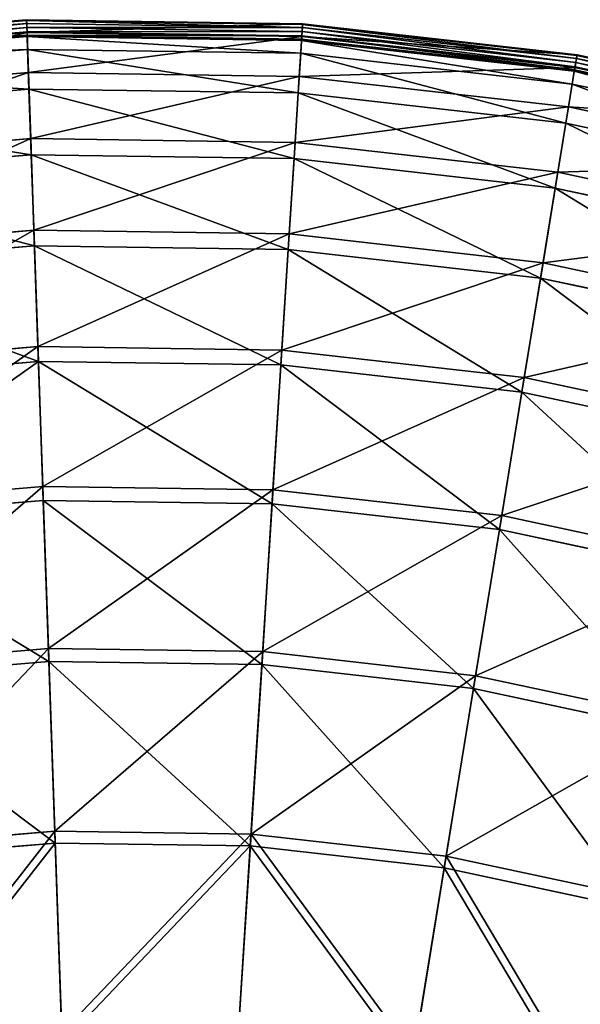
# Model space of a CAD drawing. Extents: x 0 to 923, y 0 to 335.
# Tile 57 of 164: x 161 to 195, y 276 to 335. Entities that reach past the tile are written whole.
import ezdxf

# ---------------------------------------------------------------- set-up
doc = ezdxf.new("R2010")
doc.units = 0
doc.layers.get('0').update_dxf_attribs({"color": 13, "linetype": 'CONTINUOUS'})

# ---------------------------------------------------------------- blocks, each defined once
blk = doc.blocks.new('GROUP_4')
for p, q in [((161.604, 334.775, 0.499), (145.227, 333.401, 0.499)), ((161.606, 334.72, 0.246), (145.234, 333.347, 0.246)), ((161.612, 334.546, 0.055), (145.257, 333.174, 0.055)), ((161.621, 334.3, -0.025), (145.29, 332.93, -0.025)), ((161.631, 334.004, 16.173), (161.604, 334.775, 0.499)), ((161.606, 334.72, 0.246), (161.604, 334.775, 0.499)), ((178.038, 334.537, 0.499), (161.604, 334.775, 0.499)), ((178.034, 334.482, 0.246), (161.606, 334.72, 0.246)), ((161.612, 334.546, 0.055), (161.606, 334.72, 0.246)), ((178.023, 334.309, 0.055), (161.612, 334.546, 0.055)), ((161.621, 334.3, -0.025), (161.612, 334.546, 0.055)), ((178.008, 334.062, -0.025), (161.621, 334.3, -0.025)), ((161.63, 334.047, 0.03), (161.621, 334.3, -0.025)), ((177.989, 333.768, 16.173), (178.038, 334.537, 0.499)), ((178.008, 334.062, -0.025), (178.023, 334.309, 0.055)), ((178.023, 334.309, 0.055), (178.034, 334.482, 0.246)), ((194.332, 332.464, 0.055), (178.023, 334.309, 0.055)), ((178.034, 334.482, 0.246), (178.038, 334.537, 0.499)), ((194.36, 332.635, 0.246), (178.034, 334.482, 0.246)), ((194.369, 332.689, 0.499), (178.038, 334.537, 0.499)), ((145.323, 332.679, 0.03), (161.63, 334.047, 0.03)), ((145.329, 332.637, 16.173), (161.631, 334.004, 16.173)), ((145.349, 332.488, 0.204), (161.636, 333.855, 0.204)), ((161.639, 333.775, 0.45), (145.359, 332.41, 0.45)), ((161.636, 333.855, 0.204), (161.63, 334.047, 0.03)), ((161.63, 334.047, 0.03), (177.992, 333.81, 0.03)), ((161.713, 331.627, 32.19), (161.631, 334.004, 16.173)), ((161.631, 334.004, 16.173), (177.989, 333.768, 16.173)), ((161.639, 333.775, 0.45), (161.636, 333.855, 0.204)), ((161.636, 333.855, 0.204), (177.979, 333.618, 0.204)), ((161.666, 333.007, 16.074), (161.639, 333.775, 0.45)), ((177.974, 333.539, 0.45), (161.639, 333.775, 0.45)), ((177.838, 331.394, 32.19), (177.989, 333.768, 16.173)), ((177.979, 333.618, 0.204), (177.992, 333.81, 0.03)), ((177.989, 333.768, 16.173), (194.245, 331.929, 16.173)), ((177.992, 333.81, 0.03), (178.008, 334.062, -0.025)), ((177.992, 333.81, 0.03), (194.252, 331.97, 0.03)), ((194.292, 332.22, -0.025), (178.008, 334.062, -0.025)), ((177.926, 332.772, 16.074), (177.974, 333.539, 0.45)), ((177.974, 333.539, 0.45), (177.979, 333.618, 0.204)), ((194.208, 331.702, 0.45), (177.974, 333.539, 0.45)), ((177.979, 333.618, 0.204), (194.221, 331.781, 0.204)), ((161.666, 333.007, 16.074), (145.461, 331.648, 16.074)), ((161.747, 330.645, 31.994), (161.666, 333.007, 16.074)), ((177.926, 332.772, 16.074), (161.666, 333.007, 16.074)), ((177.775, 330.412, 31.994), (177.926, 332.772, 16.074)), ((194.084, 330.944, 16.074), (177.926, 332.772, 16.074)), ((194.245, 331.929, 16.173), (194.369, 332.689, 0.499)), ((194.332, 332.464, 0.055), (194.36, 332.635, 0.246)), ((194.36, 332.635, 0.246), (194.369, 332.689, 0.499)), ((210.426, 329.197, 0.246), (194.36, 332.635, 0.246)), ((194.369, 332.689, 0.499), (210.44, 329.25, 0.499)), ((193.862, 329.581, 32.19), (194.245, 331.929, 16.173)), ((194.221, 331.781, 0.204), (194.252, 331.97, 0.03)), ((194.245, 331.929, 16.173), (210.242, 328.505, 16.173)), ((194.252, 331.97, 0.03), (194.292, 332.22, -0.025)), ((194.252, 331.97, 0.03), (210.253, 328.546, 0.03)), ((194.292, 332.22, -0.025), (194.332, 332.464, 0.055)), ((194.292, 332.22, -0.025), (210.318, 328.791, -0.025)), ((210.382, 329.029, 0.055), (194.332, 332.464, 0.055)), ((145.644, 330.279, 32.19), (161.713, 331.627, 32.19)), ((161.85, 327.69, 47.897), (161.713, 331.627, 32.19)), ((161.713, 331.627, 32.19), (177.838, 331.394, 32.19)), ((177.588, 327.462, 47.897), (177.838, 331.394, 32.19)), ((177.838, 331.394, 32.19), (193.862, 329.581, 32.19)), ((194.084, 330.944, 16.074), (194.208, 331.702, 0.45)), ((194.208, 331.702, 0.45), (194.221, 331.781, 0.204)), ((210.183, 328.284, 0.45), (194.208, 331.702, 0.45)), ((194.221, 331.781, 0.204), (210.204, 328.36, 0.204)), ((193.704, 328.611, 31.994), (194.084, 330.944, 16.074)), ((209.986, 327.541, 16.074), (194.084, 330.944, 16.074)), ((161.747, 330.645, 31.994), (145.774, 329.304, 31.994)), ((161.883, 326.732, 47.606), (161.747, 330.645, 31.994)), ((177.775, 330.412, 31.994), (161.747, 330.645, 31.994)), ((177.527, 326.505, 47.606), (177.775, 330.412, 31.994)), ((193.704, 328.611, 31.994), (177.775, 330.412, 31.994)), ((193.227, 325.693, 47.897), (193.862, 329.581, 32.19)), ((193.862, 329.581, 32.19), (209.631, 326.206, 32.19)), ((193.073, 324.746, 47.606), (193.704, 328.611, 31.994)), ((209.378, 325.256, 31.994), (193.704, 328.611, 31.994)), ((146.165, 326.374, 47.897), (161.85, 327.69, 47.897)), ((162.039, 322.232, 63.143), (161.85, 327.69, 47.897)), ((161.85, 327.69, 47.897), (177.588, 327.462, 47.897)), ((177.241, 322.012, 63.143), (177.588, 327.462, 47.897)), ((177.588, 327.462, 47.897), (193.227, 325.693, 47.897)), ((161.883, 326.732, 47.606), (146.292, 325.424, 47.606)), ((162.071, 321.307, 62.759), (161.883, 326.732, 47.606)), ((177.527, 326.505, 47.606), (161.883, 326.732, 47.606)), ((177.182, 321.088, 62.759), (177.527, 326.505, 47.606)), ((193.073, 324.746, 47.606), (177.527, 326.505, 47.606)), ((192.348, 320.303, 63.143), (193.227, 325.693, 47.897)), ((193.227, 325.693, 47.897), (208.619, 322.399, 47.897)), ((192.199, 319.389, 62.759), (193.073, 324.746, 47.606)), ((208.372, 321.472, 47.606), (193.073, 324.746, 47.606)), ((146.888, 320.961, 63.143), (162.039, 322.232, 63.143)), ((162.279, 315.305, 77.78), (162.039, 322.232, 63.143)), ((162.039, 322.232, 63.143), (177.241, 322.012, 63.143)), ((176.8, 315.094, 77.78), (177.241, 322.012, 63.143)), ((177.241, 322.012, 63.143), (192.348, 320.303, 63.143)), ((162.071, 321.307, 62.759), (147.011, 320.043, 62.759)), ((162.309, 314.421, 77.308), (162.071, 321.307, 62.759)), ((177.182, 321.088, 62.759), (162.071, 321.307, 62.759)), ((176.744, 314.212, 77.308), (177.182, 321.088, 62.759)), ((192.199, 319.389, 62.759), (177.182, 321.088, 62.759)), ((191.232, 313.462, 77.78), (192.348, 320.303, 63.143)), ((192.348, 320.303, 63.143), (207.215, 317.121, 63.143)), ((191.089, 312.59, 77.308), (192.199, 319.389, 62.759)), ((206.977, 316.226, 62.759), (192.199, 319.389, 62.759)), ((147.806, 314.09, 77.78), (162.279, 315.305, 77.78)), ((162.567, 306.975, 91.669), (162.279, 315.305, 77.78)), ((162.279, 315.305, 77.78), (176.8, 315.094, 77.78)), ((176.271, 306.777, 91.669), (176.8, 315.094, 77.78)), ((176.8, 315.094, 77.78), (191.232, 313.462, 77.78)), ((162.309, 314.421, 77.308), (147.923, 313.215, 77.308)), ((162.596, 306.143, 91.112), (162.309, 314.421, 77.308)), ((176.744, 314.212, 77.308), (162.309, 314.421, 77.308)), ((176.218, 305.945, 91.112), (176.744, 314.212, 77.308)), ((191.089, 312.59, 77.308), (176.744, 314.212, 77.308)), ((189.89, 305.236, 91.669), (191.232, 313.462, 77.78)), ((191.232, 313.462, 77.78), (205.434, 310.422, 77.78)), ((189.755, 304.414, 91.112), (191.089, 312.59, 77.308)), ((205.207, 309.568, 77.308), (191.089, 312.59, 77.308)), ((148.909, 305.829, 91.669), (162.567, 306.975, 91.669)), ((162.901, 297.323, 104.675), (162.567, 306.975, 91.669)), ((162.567, 306.975, 91.669), (176.271, 306.777, 91.669)), ((175.658, 297.139, 104.675), (176.271, 306.777, 91.669)), ((176.271, 306.777, 91.669), (189.89, 305.236, 91.669)), ((162.596, 306.143, 91.112), (149.02, 305.004, 91.112)), ((176.218, 305.945, 91.112), (162.596, 306.143, 91.112)), ((162.928, 296.55, 104.039), (162.596, 306.143, 91.112)), ((175.608, 296.366, 104.039), (176.218, 305.945, 91.112)), ((189.755, 304.414, 91.112), (176.218, 305.945, 91.112)), ((188.334, 295.705, 104.675), (189.89, 305.236, 91.669)), ((189.89, 305.236, 91.669), (203.292, 302.368, 91.669)), ((188.21, 294.94, 104.039), (189.755, 304.414, 91.112)), ((203.078, 301.563, 91.112), (189.755, 304.414, 91.112)), ((150.188, 296.257, 104.675), (162.901, 297.323, 104.675)), ((163.278, 286.443, 116.673), (162.901, 297.323, 104.675)), ((162.901, 297.323, 104.675), (175.658, 297.139, 104.675)), ((174.966, 286.273, 116.673), (175.658, 297.139, 104.675)), ((175.658, 297.139, 104.675), (188.334, 295.705, 104.675)), ((162.928, 296.55, 104.039), (150.291, 295.489, 104.039)), ((163.302, 285.735, 115.964), (162.928, 296.55, 104.039)), ((175.608, 296.366, 104.039), (162.928, 296.55, 104.039)), ((174.921, 285.567, 115.964), (175.608, 296.366, 104.039)), ((188.21, 294.94, 104.039), (175.608, 296.366, 104.039)), ((186.581, 284.959, 116.673), (188.334, 295.705, 104.675)), ((188.334, 295.705, 104.675), (200.81, 293.035, 104.675)), ((186.467, 284.261, 115.964), (188.21, 294.94, 104.039)), ((200.611, 292.287, 104.039), (188.21, 294.94, 104.039)), ((151.629, 285.465, 116.673), (163.278, 286.443, 116.673)), ((163.694, 274.438, 127.547), (163.278, 286.443, 116.673)), ((163.278, 286.443, 116.673), (174.966, 286.273, 116.673)), ((174.203, 274.286, 127.547), (174.966, 286.273, 116.673)), ((174.966, 286.273, 116.673), (186.581, 284.959, 116.673)), ((163.302, 285.735, 115.964), (151.723, 284.764, 115.964)), ((163.716, 273.803, 126.772), (163.302, 285.735, 115.964)), ((174.921, 285.567, 115.964), (163.302, 285.735, 115.964)), ((174.163, 273.652, 126.772), (174.921, 285.567, 115.964)), ((186.467, 284.261, 115.964), (174.921, 285.567, 115.964)), ((184.647, 273.104, 127.547), (186.581, 284.959, 116.673)), ((186.581, 284.959, 116.673), (198.012, 282.513, 116.673)), ((184.545, 272.477, 126.772), (186.467, 284.261, 115.964)), ((197.83, 281.829, 115.964), (186.467, 284.261, 115.964))]:
    blk.add_line(p, q)
mesh = blk.add_polyface()
corners = [(145.329, 332.637, 16.173), (161.604, 334.775, 0.499), (145.227, 333.401, 0.499), (161.631, 334.004, 16.173)]
mesh.append_faces([[corners[k] for k in face] for face in [(0, 1, 2), (1, 0, 3)]], dxfattribs={"vtx0": -1})
mesh = blk.add_polyface()
corners = [(145.227, 333.401, 0.499), (161.606, 334.72, 0.246), (145.234, 333.347, 0.246), (161.604, 334.775, 0.499)]
mesh.append_faces([[corners[k] for k in face] for face in [(0, 1, 2), (1, 0, 3)]], dxfattribs={"vtx0": -1})
mesh = blk.add_polyface()
corners = [(145.234, 333.347, 0.246), (161.612, 334.546, 0.055), (145.257, 333.174, 0.055), (161.606, 334.72, 0.246)]
mesh.append_faces([[corners[k] for k in face] for face in [(0, 1, 2), (1, 0, 3)]], dxfattribs={"vtx0": -1})
mesh = blk.add_polyface()
corners = [(161.612, 334.546, 0.055), (145.29, 332.93, -0.025), (145.257, 333.174, 0.055), (161.621, 334.3, -0.025)]
mesh.append_faces([[corners[k] for k in face] for face in [(0, 1, 2), (1, 0, 3)]], dxfattribs={"vtx0": -1})
mesh = blk.add_polyface()
corners = [(161.621, 334.3, -0.025), (145.323, 332.679, 0.03), (145.29, 332.93, -0.025), (161.63, 334.047, 0.03)]
mesh.append_faces([[corners[k] for k in face] for face in [(0, 1, 2), (1, 0, 3)]], dxfattribs={"vtx0": -1})
mesh = blk.add_polyface()
corners = [(161.631, 334.004, 16.173), (178.038, 334.537, 0.499), (161.604, 334.775, 0.499), (177.989, 333.768, 16.173)]
mesh.append_faces([[corners[k] for k in face] for face in [(0, 1, 2), (1, 0, 3)]], dxfattribs={"vtx0": -1})
mesh = blk.add_polyface()
corners = [(161.604, 334.775, 0.499), (178.034, 334.482, 0.246), (161.606, 334.72, 0.246), (178.038, 334.537, 0.499)]
mesh.append_faces([[corners[k] for k in face] for face in [(0, 1, 2), (1, 0, 3)]], dxfattribs={"vtx0": -1})
mesh = blk.add_polyface()
corners = [(161.606, 334.72, 0.246), (178.023, 334.309, 0.055), (161.612, 334.546, 0.055), (178.034, 334.482, 0.246)]
mesh.append_faces([[corners[k] for k in face] for face in [(0, 1, 2), (1, 0, 3)]], dxfattribs={"vtx0": -1})
mesh = blk.add_polyface()
corners = [(178.023, 334.309, 0.055), (161.621, 334.3, -0.025), (161.612, 334.546, 0.055), (178.008, 334.062, -0.025)]
mesh.append_faces([[corners[k] for k in face] for face in [(0, 1, 2), (1, 0, 3)]], dxfattribs={"vtx0": -1})
mesh = blk.add_polyface()
corners = [(178.008, 334.062, -0.025), (161.63, 334.047, 0.03), (161.621, 334.3, -0.025), (177.992, 333.81, 0.03)]
mesh.append_faces([[corners[k] for k in face] for face in [(0, 1, 2), (1, 0, 3)]], dxfattribs={"vtx0": -1})
mesh = blk.add_polyface()
corners = [(177.989, 333.768, 16.173), (194.369, 332.689, 0.499), (178.038, 334.537, 0.499), (194.245, 331.929, 16.173)]
mesh.append_faces([[corners[k] for k in face] for face in [(0, 1, 2), (1, 0, 3)]], dxfattribs={"vtx0": -1})
mesh = blk.add_polyface()
corners = [(178.023, 334.309, 0.055), (194.292, 332.22, -0.025), (178.008, 334.062, -0.025), (194.332, 332.464, 0.055)]
mesh.append_faces([[corners[k] for k in face] for face in [(0, 1, 2), (1, 0, 3)]], dxfattribs={"vtx0": -1})
mesh = blk.add_polyface()
corners = [(178.034, 334.482, 0.246), (194.332, 332.464, 0.055), (178.023, 334.309, 0.055), (194.36, 332.635, 0.246)]
mesh.append_faces([[corners[k] for k in face] for face in [(0, 1, 2), (1, 0, 3)]], dxfattribs={"vtx0": -1})
mesh = blk.add_polyface()
corners = [(178.038, 334.537, 0.499), (194.36, 332.635, 0.246), (178.034, 334.482, 0.246), (194.369, 332.689, 0.499)]
mesh.append_faces([[corners[k] for k in face] for face in [(0, 1, 2), (1, 0, 3)]], dxfattribs={"vtx0": -1})
mesh = blk.add_polyface()
corners = [(161.63, 334.047, 0.03), (145.349, 332.488, 0.204), (145.323, 332.679, 0.03), (161.636, 333.855, 0.204)]
mesh.append_faces([[corners[k] for k in face] for face in [(0, 1, 2), (1, 0, 3)]], dxfattribs={"vtx0": -1})
mesh = blk.add_polyface()
corners = [(145.644, 330.279, 32.19), (161.631, 334.004, 16.173), (145.329, 332.637, 16.173), (161.713, 331.627, 32.19)]
mesh.append_faces([[corners[k] for k in face] for face in [(0, 1, 2), (1, 0, 3)]], dxfattribs={"vtx0": -1})
mesh = blk.add_polyface()
corners = [(161.639, 333.775, 0.45), (145.349, 332.488, 0.204), (161.636, 333.855, 0.204), (145.359, 332.41, 0.45)]
mesh.append_faces([[corners[k] for k in face] for face in [(0, 1, 2), (1, 0, 3)]], dxfattribs={"vtx0": -1})
mesh = blk.add_polyface()
corners = [(161.666, 333.007, 16.074), (145.359, 332.41, 0.45), (161.639, 333.775, 0.45), (145.461, 331.648, 16.074)]
mesh.append_faces([[corners[k] for k in face] for face in [(0, 1, 2), (1, 0, 3)]], dxfattribs={"vtx0": -1})
mesh = blk.add_polyface()
corners = [(177.992, 333.81, 0.03), (161.636, 333.855, 0.204), (161.63, 334.047, 0.03), (177.979, 333.618, 0.204)]
mesh.append_faces([[corners[k] for k in face] for face in [(0, 1, 2), (1, 0, 3)]], dxfattribs={"vtx0": -1})
mesh = blk.add_polyface()
corners = [(161.713, 331.627, 32.19), (177.989, 333.768, 16.173), (161.631, 334.004, 16.173), (177.838, 331.394, 32.19)]
mesh.append_faces([[corners[k] for k in face] for face in [(0, 1, 2), (1, 0, 3)]], dxfattribs={"vtx0": -1})
mesh = blk.add_polyface()
corners = [(177.974, 333.539, 0.45), (161.636, 333.855, 0.204), (177.979, 333.618, 0.204), (161.639, 333.775, 0.45)]
mesh.append_faces([[corners[k] for k in face] for face in [(0, 1, 2), (1, 0, 3)]], dxfattribs={"vtx0": -1})
mesh = blk.add_polyface()
corners = [(177.926, 332.772, 16.074), (161.639, 333.775, 0.45), (177.974, 333.539, 0.45), (161.666, 333.007, 16.074)]
mesh.append_faces([[corners[k] for k in face] for face in [(0, 1, 2), (1, 0, 3)]], dxfattribs={"vtx0": -1})
mesh = blk.add_polyface()
corners = [(177.838, 331.394, 32.19), (194.245, 331.929, 16.173), (177.989, 333.768, 16.173), (193.862, 329.581, 32.19)]
mesh.append_faces([[corners[k] for k in face] for face in [(0, 1, 2), (1, 0, 3)]], dxfattribs={"vtx0": -1})
mesh = blk.add_polyface()
corners = [(177.992, 333.81, 0.03), (194.221, 331.781, 0.204), (177.979, 333.618, 0.204), (194.252, 331.97, 0.03)]
mesh.append_faces([[corners[k] for k in face] for face in [(0, 1, 2), (1, 0, 3)]], dxfattribs={"vtx0": -1})
mesh = blk.add_polyface()
corners = [(178.008, 334.062, -0.025), (194.252, 331.97, 0.03), (177.992, 333.81, 0.03), (194.292, 332.22, -0.025)]
mesh.append_faces([[corners[k] for k in face] for face in [(0, 1, 2), (1, 0, 3)]], dxfattribs={"vtx0": -1})
mesh = blk.add_polyface()
corners = [(194.084, 330.944, 16.074), (177.974, 333.539, 0.45), (194.208, 331.702, 0.45), (177.926, 332.772, 16.074)]
mesh.append_faces([[corners[k] for k in face] for face in [(0, 1, 2), (1, 0, 3)]], dxfattribs={"vtx0": -1})
mesh = blk.add_polyface()
corners = [(194.208, 331.702, 0.45), (177.979, 333.618, 0.204), (194.221, 331.781, 0.204), (177.974, 333.539, 0.45)]
mesh.append_faces([[corners[k] for k in face] for face in [(0, 1, 2), (1, 0, 3)]], dxfattribs={"vtx0": -1})
mesh = blk.add_polyface()
corners = [(161.747, 330.645, 31.994), (145.461, 331.648, 16.074), (161.666, 333.007, 16.074), (145.774, 329.304, 31.994)]
mesh.append_faces([[corners[k] for k in face] for face in [(0, 1, 2), (1, 0, 3)]], dxfattribs={"vtx0": -1})
mesh = blk.add_polyface()
corners = [(177.775, 330.412, 31.994), (161.666, 333.007, 16.074), (177.926, 332.772, 16.074), (161.747, 330.645, 31.994)]
mesh.append_faces([[corners[k] for k in face] for face in [(0, 1, 2), (1, 0, 3)]], dxfattribs={"vtx0": -1})
mesh = blk.add_polyface()
corners = [(193.704, 328.611, 31.994), (177.926, 332.772, 16.074), (194.084, 330.944, 16.074), (177.775, 330.412, 31.994)]
mesh.append_faces([[corners[k] for k in face] for face in [(0, 1, 2), (1, 0, 3)]], dxfattribs={"vtx0": -1})
mesh = blk.add_polyface()
corners = [(194.369, 332.689, 0.499), (210.242, 328.505, 16.173), (210.44, 329.25, 0.499), (194.245, 331.929, 16.173)]
mesh.append_faces([[corners[k] for k in face] for face in [(0, 1, 2), (1, 0, 3)]], dxfattribs={"vtx0": -1})
mesh = blk.add_polyface()
corners = [(194.332, 332.464, 0.055), (210.426, 329.197, 0.246), (210.382, 329.029, 0.055), (194.36, 332.635, 0.246)]
mesh.append_faces([[corners[k] for k in face] for face in [(0, 1, 2), (1, 0, 3)]], dxfattribs={"vtx0": -1})
mesh = blk.add_polyface()
corners = [(194.36, 332.635, 0.246), (210.44, 329.25, 0.499), (210.426, 329.197, 0.246), (194.369, 332.689, 0.499)]
mesh.append_faces([[corners[k] for k in face] for face in [(0, 1, 2), (1, 0, 3)]], dxfattribs={"vtx0": -1})
mesh = blk.add_polyface()
corners = [(193.862, 329.581, 32.19), (210.242, 328.505, 16.173), (194.245, 331.929, 16.173), (209.631, 326.206, 32.19)]
mesh.append_faces([[corners[k] for k in face] for face in [(0, 1, 2), (1, 0, 3)]], dxfattribs={"vtx0": -1})
mesh = blk.add_polyface()
corners = [(194.252, 331.97, 0.03), (210.204, 328.36, 0.204), (194.221, 331.781, 0.204), (210.253, 328.546, 0.03)]
mesh.append_faces([[corners[k] for k in face] for face in [(0, 1, 2), (1, 0, 3)]], dxfattribs={"vtx0": -1})
mesh = blk.add_polyface()
corners = [(194.292, 332.22, -0.025), (210.253, 328.546, 0.03), (194.252, 331.97, 0.03), (210.318, 328.791, -0.025)]
mesh.append_faces([[corners[k] for k in face] for face in [(0, 1, 2), (1, 0, 3)]], dxfattribs={"vtx0": -1})
mesh = blk.add_polyface()
corners = [(194.332, 332.464, 0.055), (210.318, 328.791, -0.025), (194.292, 332.22, -0.025), (210.382, 329.029, 0.055)]
mesh.append_faces([[corners[k] for k in face] for face in [(0, 1, 2), (1, 0, 3)]], dxfattribs={"vtx0": -1})
mesh = blk.add_polyface()
corners = [(146.165, 326.374, 47.897), (161.713, 331.627, 32.19), (145.644, 330.279, 32.19), (161.85, 327.69, 47.897)]
mesh.append_faces([[corners[k] for k in face] for face in [(0, 1, 2), (1, 0, 3)]], dxfattribs={"vtx0": -1})
mesh = blk.add_polyface()
corners = [(161.85, 327.69, 47.897), (177.838, 331.394, 32.19), (161.713, 331.627, 32.19), (177.588, 327.462, 47.897)]
mesh.append_faces([[corners[k] for k in face] for face in [(0, 1, 2), (1, 0, 3)]], dxfattribs={"vtx0": -1})
mesh = blk.add_polyface()
corners = [(177.588, 327.462, 47.897), (193.862, 329.581, 32.19), (177.838, 331.394, 32.19), (193.227, 325.693, 47.897)]
mesh.append_faces([[corners[k] for k in face] for face in [(0, 1, 2), (1, 0, 3)]], dxfattribs={"vtx0": -1})
mesh = blk.add_polyface()
corners = [(209.986, 327.541, 16.074), (194.208, 331.702, 0.45), (210.183, 328.284, 0.45), (194.084, 330.944, 16.074)]
mesh.append_faces([[corners[k] for k in face] for face in [(0, 1, 2), (1, 0, 3)]], dxfattribs={"vtx0": -1})
mesh = blk.add_polyface()
corners = [(210.183, 328.284, 0.45), (194.221, 331.781, 0.204), (210.204, 328.36, 0.204), (194.208, 331.702, 0.45)]
mesh.append_faces([[corners[k] for k in face] for face in [(0, 1, 2), (1, 0, 3)]], dxfattribs={"vtx0": -1})
mesh = blk.add_polyface()
corners = [(209.378, 325.256, 31.994), (194.084, 330.944, 16.074), (209.986, 327.541, 16.074), (193.704, 328.611, 31.994)]
mesh.append_faces([[corners[k] for k in face] for face in [(0, 1, 2), (1, 0, 3)]], dxfattribs={"vtx0": -1})
mesh = blk.add_polyface()
corners = [(161.883, 326.732, 47.606), (145.774, 329.304, 31.994), (161.747, 330.645, 31.994), (146.292, 325.424, 47.606)]
mesh.append_faces([[corners[k] for k in face] for face in [(0, 1, 2), (1, 0, 3)]], dxfattribs={"vtx0": -1})
mesh = blk.add_polyface()
corners = [(177.527, 326.505, 47.606), (161.747, 330.645, 31.994), (177.775, 330.412, 31.994), (161.883, 326.732, 47.606)]
mesh.append_faces([[corners[k] for k in face] for face in [(0, 1, 2), (1, 0, 3)]], dxfattribs={"vtx0": -1})
mesh = blk.add_polyface()
corners = [(193.073, 324.746, 47.606), (177.775, 330.412, 31.994), (193.704, 328.611, 31.994), (177.527, 326.505, 47.606)]
mesh.append_faces([[corners[k] for k in face] for face in [(0, 1, 2), (1, 0, 3)]], dxfattribs={"vtx0": -1})
mesh = blk.add_polyface()
corners = [(193.227, 325.693, 47.897), (209.631, 326.206, 32.19), (193.862, 329.581, 32.19), (208.619, 322.399, 47.897)]
mesh.append_faces([[corners[k] for k in face] for face in [(0, 1, 2), (1, 0, 3)]], dxfattribs={"vtx0": -1})
mesh = blk.add_polyface()
corners = [(208.372, 321.472, 47.606), (193.704, 328.611, 31.994), (209.378, 325.256, 31.994), (193.073, 324.746, 47.606)]
mesh.append_faces([[corners[k] for k in face] for face in [(0, 1, 2), (1, 0, 3)]], dxfattribs={"vtx0": -1})
mesh = blk.add_polyface()
corners = [(146.888, 320.961, 63.143), (161.85, 327.69, 47.897), (146.165, 326.374, 47.897), (162.039, 322.232, 63.143)]
mesh.append_faces([[corners[k] for k in face] for face in [(0, 1, 2), (1, 0, 3)]], dxfattribs={"vtx0": -1})
mesh = blk.add_polyface()
corners = [(162.039, 322.232, 63.143), (177.588, 327.462, 47.897), (161.85, 327.69, 47.897), (177.241, 322.012, 63.143)]
mesh.append_faces([[corners[k] for k in face] for face in [(0, 1, 2), (1, 0, 3)]], dxfattribs={"vtx0": -1})
mesh = blk.add_polyface()
corners = [(177.241, 322.012, 63.143), (193.227, 325.693, 47.897), (177.588, 327.462, 47.897), (192.348, 320.303, 63.143)]
mesh.append_faces([[corners[k] for k in face] for face in [(0, 1, 2), (1, 0, 3)]], dxfattribs={"vtx0": -1})
mesh = blk.add_polyface()
corners = [(162.071, 321.307, 62.759), (146.292, 325.424, 47.606), (161.883, 326.732, 47.606), (147.011, 320.043, 62.759)]
mesh.append_faces([[corners[k] for k in face] for face in [(0, 1, 2), (1, 0, 3)]], dxfattribs={"vtx0": -1})
mesh = blk.add_polyface()
corners = [(177.182, 321.088, 62.759), (161.883, 326.732, 47.606), (177.527, 326.505, 47.606), (162.071, 321.307, 62.759)]
mesh.append_faces([[corners[k] for k in face] for face in [(0, 1, 2), (1, 0, 3)]], dxfattribs={"vtx0": -1})
mesh = blk.add_polyface()
corners = [(192.199, 319.389, 62.759), (177.527, 326.505, 47.606), (193.073, 324.746, 47.606), (177.182, 321.088, 62.759)]
mesh.append_faces([[corners[k] for k in face] for face in [(0, 1, 2), (1, 0, 3)]], dxfattribs={"vtx0": -1})
mesh = blk.add_polyface()
corners = [(192.348, 320.303, 63.143), (208.619, 322.399, 47.897), (193.227, 325.693, 47.897), (207.215, 317.121, 63.143)]
mesh.append_faces([[corners[k] for k in face] for face in [(0, 1, 2), (1, 0, 3)]], dxfattribs={"vtx0": -1})
mesh = blk.add_polyface()
corners = [(206.977, 316.226, 62.759), (193.073, 324.746, 47.606), (208.372, 321.472, 47.606), (192.199, 319.389, 62.759)]
mesh.append_faces([[corners[k] for k in face] for face in [(0, 1, 2), (1, 0, 3)]], dxfattribs={"vtx0": -1})
mesh = blk.add_polyface()
corners = [(147.806, 314.09, 77.78), (162.039, 322.232, 63.143), (146.888, 320.961, 63.143), (162.279, 315.305, 77.78)]
mesh.append_faces([[corners[k] for k in face] for face in [(0, 1, 2), (1, 0, 3)]], dxfattribs={"vtx0": -1})
mesh = blk.add_polyface()
corners = [(162.279, 315.305, 77.78), (177.241, 322.012, 63.143), (162.039, 322.232, 63.143), (176.8, 315.094, 77.78)]
mesh.append_faces([[corners[k] for k in face] for face in [(0, 1, 2), (1, 0, 3)]], dxfattribs={"vtx0": -1})
mesh = blk.add_polyface()
corners = [(176.8, 315.094, 77.78), (192.348, 320.303, 63.143), (177.241, 322.012, 63.143), (191.232, 313.462, 77.78)]
mesh.append_faces([[corners[k] for k in face] for face in [(0, 1, 2), (1, 0, 3)]], dxfattribs={"vtx0": -1})
mesh = blk.add_polyface()
corners = [(162.309, 314.421, 77.308), (147.011, 320.043, 62.759), (162.071, 321.307, 62.759), (147.923, 313.215, 77.308)]
mesh.append_faces([[corners[k] for k in face] for face in [(0, 1, 2), (1, 0, 3)]], dxfattribs={"vtx0": -1})
mesh = blk.add_polyface()
corners = [(176.744, 314.212, 77.308), (162.071, 321.307, 62.759), (177.182, 321.088, 62.759), (162.309, 314.421, 77.308)]
mesh.append_faces([[corners[k] for k in face] for face in [(0, 1, 2), (1, 0, 3)]], dxfattribs={"vtx0": -1})
mesh = blk.add_polyface()
corners = [(191.089, 312.59, 77.308), (177.182, 321.088, 62.759), (192.199, 319.389, 62.759), (176.744, 314.212, 77.308)]
mesh.append_faces([[corners[k] for k in face] for face in [(0, 1, 2), (1, 0, 3)]], dxfattribs={"vtx0": -1})
mesh = blk.add_polyface()
corners = [(191.232, 313.462, 77.78), (207.215, 317.121, 63.143), (192.348, 320.303, 63.143), (205.434, 310.422, 77.78)]
mesh.append_faces([[corners[k] for k in face] for face in [(0, 1, 2), (1, 0, 3)]], dxfattribs={"vtx0": -1})
mesh = blk.add_polyface()
corners = [(205.207, 309.568, 77.308), (192.199, 319.389, 62.759), (206.977, 316.226, 62.759), (191.089, 312.59, 77.308)]
mesh.append_faces([[corners[k] for k in face] for face in [(0, 1, 2), (1, 0, 3)]], dxfattribs={"vtx0": -1})
mesh = blk.add_polyface()
corners = [(148.909, 305.829, 91.669), (162.279, 315.305, 77.78), (147.806, 314.09, 77.78), (162.567, 306.975, 91.669)]
mesh.append_faces([[corners[k] for k in face] for face in [(0, 1, 2), (1, 0, 3)]], dxfattribs={"vtx0": -1})
mesh = blk.add_polyface()
corners = [(162.567, 306.975, 91.669), (176.8, 315.094, 77.78), (162.279, 315.305, 77.78), (176.271, 306.777, 91.669)]
mesh.append_faces([[corners[k] for k in face] for face in [(0, 1, 2), (1, 0, 3)]], dxfattribs={"vtx0": -1})
mesh = blk.add_polyface()
corners = [(176.271, 306.777, 91.669), (191.232, 313.462, 77.78), (176.8, 315.094, 77.78), (189.89, 305.236, 91.669)]
mesh.append_faces([[corners[k] for k in face] for face in [(0, 1, 2), (1, 0, 3)]], dxfattribs={"vtx0": -1})
mesh = blk.add_polyface()
corners = [(162.309, 314.421, 77.308), (149.02, 305.004, 91.112), (147.923, 313.215, 77.308), (162.596, 306.143, 91.112)]
mesh.append_faces([[corners[k] for k in face] for face in [(0, 1, 2), (1, 0, 3)]], dxfattribs={"vtx0": -1})
mesh = blk.add_polyface()
corners = [(176.218, 305.945, 91.112), (162.309, 314.421, 77.308), (176.744, 314.212, 77.308), (162.596, 306.143, 91.112)]
mesh.append_faces([[corners[k] for k in face] for face in [(0, 1, 2), (1, 0, 3)]], dxfattribs={"vtx0": -1})
mesh = blk.add_polyface()
corners = [(189.755, 304.414, 91.112), (176.744, 314.212, 77.308), (191.089, 312.59, 77.308), (176.218, 305.945, 91.112)]
mesh.append_faces([[corners[k] for k in face] for face in [(0, 1, 2), (1, 0, 3)]], dxfattribs={"vtx0": -1})
mesh = blk.add_polyface()
corners = [(189.89, 305.236, 91.669), (205.434, 310.422, 77.78), (191.232, 313.462, 77.78), (203.292, 302.368, 91.669)]
mesh.append_faces([[corners[k] for k in face] for face in [(0, 1, 2), (1, 0, 3)]], dxfattribs={"vtx0": -1})
mesh = blk.add_polyface()
corners = [(203.078, 301.563, 91.112), (191.089, 312.59, 77.308), (205.207, 309.568, 77.308), (189.755, 304.414, 91.112)]
mesh.append_faces([[corners[k] for k in face] for face in [(0, 1, 2), (1, 0, 3)]], dxfattribs={"vtx0": -1})
mesh = blk.add_polyface()
corners = [(150.188, 296.257, 104.675), (162.567, 306.975, 91.669), (148.909, 305.829, 91.669), (162.901, 297.323, 104.675)]
mesh.append_faces([[corners[k] for k in face] for face in [(0, 1, 2), (1, 0, 3)]], dxfattribs={"vtx0": -1})
mesh = blk.add_polyface()
corners = [(162.901, 297.323, 104.675), (176.271, 306.777, 91.669), (162.567, 306.975, 91.669), (175.658, 297.139, 104.675)]
mesh.append_faces([[corners[k] for k in face] for face in [(0, 1, 2), (1, 0, 3)]], dxfattribs={"vtx0": -1})
mesh = blk.add_polyface()
corners = [(175.658, 297.139, 104.675), (189.89, 305.236, 91.669), (176.271, 306.777, 91.669), (188.334, 295.705, 104.675)]
mesh.append_faces([[corners[k] for k in face] for face in [(0, 1, 2), (1, 0, 3)]], dxfattribs={"vtx0": -1})
mesh = blk.add_polyface()
corners = [(162.928, 296.55, 104.039), (149.02, 305.004, 91.112), (162.596, 306.143, 91.112), (150.291, 295.489, 104.039)]
mesh.append_faces([[corners[k] for k in face] for face in [(0, 1, 2), (1, 0, 3)]], dxfattribs={"vtx0": -1})
mesh = blk.add_polyface()
corners = [(175.608, 296.366, 104.039), (162.596, 306.143, 91.112), (176.218, 305.945, 91.112), (162.928, 296.55, 104.039)]
mesh.append_faces([[corners[k] for k in face] for face in [(0, 1, 2), (1, 0, 3)]], dxfattribs={"vtx0": -1})
mesh = blk.add_polyface()
corners = [(188.21, 294.94, 104.039), (176.218, 305.945, 91.112), (189.755, 304.414, 91.112), (175.608, 296.366, 104.039)]
mesh.append_faces([[corners[k] for k in face] for face in [(0, 1, 2), (1, 0, 3)]], dxfattribs={"vtx0": -1})
mesh = blk.add_polyface()
corners = [(188.334, 295.705, 104.675), (203.292, 302.368, 91.669), (189.89, 305.236, 91.669), (200.81, 293.035, 104.675)]
mesh.append_faces([[corners[k] for k in face] for face in [(0, 1, 2), (1, 0, 3)]], dxfattribs={"vtx0": -1})
mesh = blk.add_polyface()
corners = [(200.611, 292.287, 104.039), (189.755, 304.414, 91.112), (203.078, 301.563, 91.112), (188.21, 294.94, 104.039)]
mesh.append_faces([[corners[k] for k in face] for face in [(0, 1, 2), (1, 0, 3)]], dxfattribs={"vtx0": -1})
mesh = blk.add_polyface()
corners = [(151.629, 285.465, 116.673), (162.901, 297.323, 104.675), (150.188, 296.257, 104.675), (163.278, 286.443, 116.673)]
mesh.append_faces([[corners[k] for k in face] for face in [(0, 1, 2), (1, 0, 3)]], dxfattribs={"vtx0": -1})
mesh = blk.add_polyface()
corners = [(163.278, 286.443, 116.673), (175.658, 297.139, 104.675), (162.901, 297.323, 104.675), (174.966, 286.273, 116.673)]
mesh.append_faces([[corners[k] for k in face] for face in [(0, 1, 2), (1, 0, 3)]], dxfattribs={"vtx0": -1})
mesh = blk.add_polyface()
corners = [(174.966, 286.273, 116.673), (188.334, 295.705, 104.675), (175.658, 297.139, 104.675), (186.581, 284.959, 116.673)]
mesh.append_faces([[corners[k] for k in face] for face in [(0, 1, 2), (1, 0, 3)]], dxfattribs={"vtx0": -1})
mesh = blk.add_polyface()
corners = [(163.302, 285.735, 115.964), (150.291, 295.489, 104.039), (162.928, 296.55, 104.039), (151.723, 284.764, 115.964)]
mesh.append_faces([[corners[k] for k in face] for face in [(0, 1, 2), (1, 0, 3)]], dxfattribs={"vtx0": -1})
mesh = blk.add_polyface()
corners = [(174.921, 285.567, 115.964), (162.928, 296.55, 104.039), (175.608, 296.366, 104.039), (163.302, 285.735, 115.964)]
mesh.append_faces([[corners[k] for k in face] for face in [(0, 1, 2), (1, 0, 3)]], dxfattribs={"vtx0": -1})
mesh = blk.add_polyface()
corners = [(186.467, 284.261, 115.964), (175.608, 296.366, 104.039), (188.21, 294.94, 104.039), (174.921, 285.567, 115.964)]
mesh.append_faces([[corners[k] for k in face] for face in [(0, 1, 2), (1, 0, 3)]], dxfattribs={"vtx0": -1})
mesh = blk.add_polyface()
corners = [(186.581, 284.959, 116.673), (200.81, 293.035, 104.675), (188.334, 295.705, 104.675), (198.012, 282.513, 116.673)]
mesh.append_faces([[corners[k] for k in face] for face in [(0, 1, 2), (1, 0, 3)]], dxfattribs={"vtx0": -1})
mesh = blk.add_polyface()
corners = [(197.83, 281.829, 115.964), (188.21, 294.94, 104.039), (200.611, 292.287, 104.039), (186.467, 284.261, 115.964)]
mesh.append_faces([[corners[k] for k in face] for face in [(0, 1, 2), (1, 0, 3)]], dxfattribs={"vtx0": -1})
mesh = blk.add_polyface()
corners = [(153.22, 273.559, 127.547), (163.278, 286.443, 116.673), (151.629, 285.465, 116.673), (163.694, 274.438, 127.547)]
mesh.append_faces([[corners[k] for k in face] for face in [(0, 1, 2), (1, 0, 3)]], dxfattribs={"vtx0": -1})
mesh = blk.add_polyface()
corners = [(163.694, 274.438, 127.547), (174.966, 286.273, 116.673), (163.278, 286.443, 116.673), (174.203, 274.286, 127.547)]
mesh.append_faces([[corners[k] for k in face] for face in [(0, 1, 2), (1, 0, 3)]], dxfattribs={"vtx0": -1})
mesh = blk.add_polyface()
corners = [(184.647, 273.104, 127.547), (174.966, 286.273, 116.673), (174.203, 274.286, 127.547), (186.581, 284.959, 116.673)]
mesh.append_faces([[corners[k] for k in face] for face in [(0, 1, 2), (1, 0, 3)]], dxfattribs={"vtx0": -1})
mesh = blk.add_polyface()
corners = [(163.302, 285.735, 115.964), (153.304, 272.93, 126.772), (151.723, 284.764, 115.964), (163.716, 273.803, 126.772)]
mesh.append_faces([[corners[k] for k in face] for face in [(0, 1, 2), (1, 0, 3)]], dxfattribs={"vtx0": -1})
mesh = blk.add_polyface()
corners = [(174.921, 285.567, 115.964), (163.716, 273.803, 126.772), (163.302, 285.735, 115.964), (174.163, 273.652, 126.772)]
mesh.append_faces([[corners[k] for k in face] for face in [(0, 1, 2), (1, 0, 3)]], dxfattribs={"vtx0": -1})
mesh = blk.add_polyface()
corners = [(174.921, 285.567, 115.964), (184.545, 272.477, 126.772), (174.163, 273.652, 126.772), (186.467, 284.261, 115.964)]
mesh.append_faces([[corners[k] for k in face] for face in [(0, 1, 2), (1, 0, 3)]], dxfattribs={"vtx0": -1})
mesh = blk.add_polyface()
corners = [(194.925, 270.904, 127.547), (186.581, 284.959, 116.673), (184.647, 273.104, 127.547), (198.012, 282.513, 116.673)]
mesh.append_faces([[corners[k] for k in face] for face in [(0, 1, 2), (1, 0, 3)]], dxfattribs={"vtx0": -1})
mesh = blk.add_polyface()
corners = [(186.467, 284.261, 115.964), (194.761, 270.291, 126.772), (184.545, 272.477, 126.772), (197.83, 281.829, 115.964)]
mesh.append_faces([[corners[k] for k in face] for face in [(0, 1, 2), (1, 0, 3)]], dxfattribs={"vtx0": -1})
blk = doc.blocks.new('COMPONENT_7')
blk.add_blockref('GROUP_4', (0, 0))
blk = doc.blocks.new('GROUP_7')
blk.add_blockref('COMPONENT_7', (0, 0))

msp = doc.modelspace()

# ---------------------------------------------------------------- block references
msp.add_blockref('GROUP_7', (0, 0))

doc.saveas('drawing.dxf')
